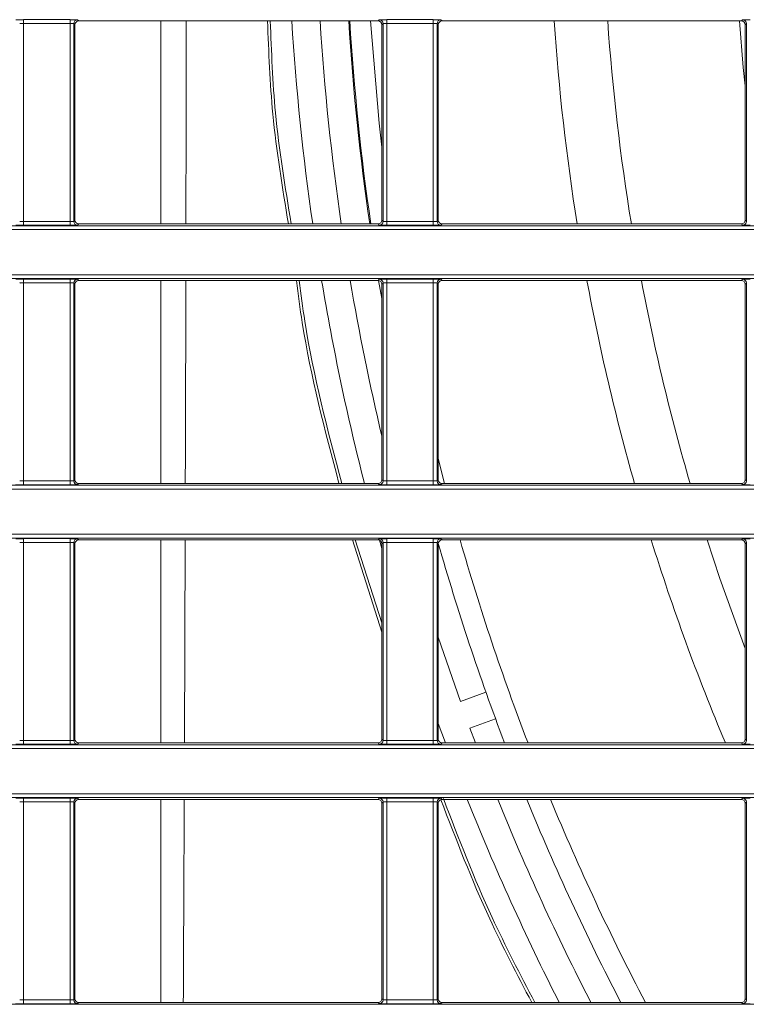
# Model space of a CAD drawing. Header units: millimetres. Extents: x 0 to 1118, y 0 to 864.
# Tile 144 of 256: x 681 to 691, y 90 to 103. Entities that reach past the tile are written whole.
import ezdxf

# ---------------------------------------------------------------- set-up
doc = ezdxf.new("R2010")
doc.units = ezdxf.units.MM

msp = doc.modelspace()

# ---------------------------------------------------------------- linework, layer by layer
at = {"color": 9, "linetype": 'Continuous', "lineweight": 0}
for p, q in [((681.218, 102.668), (681.836, 102.668)), ((681.218, 102.618), (681.218, 102.668)), ((681.836, 102.618), (681.218, 102.618)), ((681.218, 102.618), (681.218, 99.989)), ((681.836, 102.618), (681.836, 102.668)), ((681.836, 99.989), (681.836, 102.618)), ((681.886, 102.617), (681.886, 99.99)), ((681.902, 102.601), (681.886, 102.617)), ((681.936, 102.667), (681.952, 102.651)), ((685.927, 102.651), (685.943, 102.667)), ((685.993, 102.617), (685.977, 102.601)), ((685.993, 99.99), (685.993, 102.617)), ((686.043, 102.668), (686.661, 102.668)), ((686.043, 102.618), (686.043, 102.668)), ((686.661, 102.618), (686.043, 102.618)), ((686.043, 102.618), (686.043, 99.989)), ((686.661, 102.618), (686.661, 102.668)), ((686.661, 99.989), (686.661, 102.618)), ((686.711, 102.617), (686.711, 99.99)), ((686.727, 102.601), (686.711, 102.617)), ((686.761, 102.667), (686.777, 102.651)), ((690.752, 102.651), (690.768, 102.667)), ((690.818, 102.617), (690.802, 102.601)), ((690.818, 99.99), (690.818, 102.617)), ((681.886, 99.99), (681.902, 100.006)), ((685.977, 100.006), (685.993, 99.99)), ((686.711, 99.99), (686.727, 100.006)), ((690.802, 100.006), (690.818, 99.99)), ((706.738, 99.881), (643.227, 99.881)), ((643.277, 99.931), (706.802, 99.931)), ((681.218, 99.939), (681.218, 99.989)), ((681.218, 99.989), (681.836, 99.989)), ((681.836, 99.939), (681.218, 99.939)), ((681.836, 99.939), (681.836, 99.989)), ((681.952, 99.956), (681.936, 99.94)), ((685.943, 99.94), (685.927, 99.956)), ((686.043, 99.939), (686.043, 99.989)), ((686.043, 99.989), (686.661, 99.989)), ((686.661, 99.939), (686.043, 99.939)), ((686.661, 99.939), (686.661, 99.989)), ((686.777, 99.956), (686.761, 99.94)), ((690.768, 99.94), (690.752, 99.956)), ((643.227, 99.281), (706.738, 99.281)), ((706.802, 99.231), (643.277, 99.231)), ((681.218, 99.223), (681.836, 99.223)), ((681.218, 99.223), (681.218, 99.173)), ((681.836, 99.223), (681.836, 99.173)), ((681.936, 99.222), (681.952, 99.206)), ((685.927, 99.206), (685.943, 99.222)), ((686.043, 99.223), (686.661, 99.223)), ((686.043, 99.223), (686.043, 99.173)), ((686.661, 99.223), (686.661, 99.173)), ((686.761, 99.222), (686.777, 99.206)), ((690.752, 99.206), (690.768, 99.222)), ((681.836, 99.173), (681.218, 99.173)), ((681.218, 99.173), (681.218, 96.544)), ((681.836, 96.544), (681.836, 99.173)), ((681.886, 99.172), (681.886, 96.545)), ((681.902, 99.156), (681.886, 99.172)), ((685.993, 99.172), (685.977, 99.156)), ((685.993, 96.545), (685.993, 99.172)), ((686.661, 99.173), (686.043, 99.173)), ((686.043, 99.173), (686.043, 96.544)), ((686.661, 96.544), (686.661, 99.173)), ((686.711, 99.172), (686.711, 96.545)), ((686.727, 99.156), (686.711, 99.172)), ((690.818, 99.172), (690.802, 99.156)), ((690.818, 96.545), (690.818, 99.172)), ((686.811, 96.511), (686.727, 96.843)), ((643.277, 96.486), (706.802, 96.486)), ((681.218, 96.544), (681.218, 96.494)), ((681.218, 96.544), (681.836, 96.544)), ((681.836, 96.494), (681.218, 96.494)), ((681.836, 96.544), (681.836, 96.494)), ((681.886, 96.545), (681.902, 96.561)), ((681.952, 96.511), (681.936, 96.495)), ((685.943, 96.495), (685.927, 96.511)), ((685.977, 96.561), (685.993, 96.545)), ((686.043, 96.544), (686.043, 96.494)), ((686.043, 96.544), (686.661, 96.544)), ((686.661, 96.494), (686.043, 96.494)), ((686.661, 96.544), (686.661, 96.494)), ((686.711, 96.545), (686.727, 96.561)), ((686.777, 96.511), (686.761, 96.495)), ((690.768, 96.495), (690.752, 96.511)), ((690.802, 96.561), (690.818, 96.545)), ((706.738, 96.436), (643.227, 96.436)), ((643.227, 95.836), (706.738, 95.836)), ((706.802, 95.786), (643.277, 95.786)), ((681.218, 95.778), (681.836, 95.778)), ((681.218, 95.778), (681.218, 95.728)), ((681.836, 95.728), (681.218, 95.728)), ((681.218, 95.728), (681.218, 93.099)), ((681.836, 95.778), (681.836, 95.728)), ((681.836, 93.099), (681.836, 95.728)), ((681.886, 95.727), (681.886, 93.1)), ((681.902, 95.711), (681.886, 95.727)), ((681.936, 95.777), (681.952, 95.761)), ((685.927, 95.761), (685.943, 95.777)), ((685.993, 95.727), (685.977, 95.711)), ((685.993, 93.1), (685.993, 95.727)), ((686.043, 95.778), (686.661, 95.778)), ((686.043, 95.778), (686.043, 95.728)), ((686.661, 95.728), (686.043, 95.728)), ((686.043, 95.728), (686.043, 93.099)), ((686.661, 95.778), (686.661, 95.728)), ((686.661, 93.099), (686.661, 95.728)), ((686.711, 95.727), (686.711, 93.1)), ((686.727, 95.711), (686.711, 95.727)), ((686.761, 95.777), (686.777, 95.761)), ((690.752, 95.761), (690.768, 95.777)), ((690.818, 95.727), (690.802, 95.711)), ((690.818, 93.1), (690.818, 95.727)), ((681.218, 93.099), (681.836, 93.099)), ((681.218, 93.099), (681.218, 93.049)), ((681.836, 93.099), (681.836, 93.049)), ((681.886, 93.1), (681.902, 93.116)), ((685.977, 93.116), (685.993, 93.1)), ((686.043, 93.099), (686.043, 93.049)), ((686.043, 93.099), (686.661, 93.099)), ((686.661, 93.099), (686.661, 93.049)), ((686.711, 93.1), (686.727, 93.116)), ((690.802, 93.116), (690.818, 93.1)), ((706.738, 92.991), (643.227, 92.991)), ((643.277, 93.041), (706.802, 93.041)), ((681.836, 93.049), (681.218, 93.049)), ((681.952, 93.066), (681.936, 93.05)), ((685.943, 93.05), (685.927, 93.066)), ((686.661, 93.049), (686.043, 93.049)), ((686.777, 93.066), (686.761, 93.05)), ((690.768, 93.05), (690.752, 93.066)), ((643.227, 92.391), (706.738, 92.391)), ((706.802, 92.341), (643.277, 92.341)), ((681.218, 92.333), (681.836, 92.333)), ((681.218, 92.333), (681.218, 92.283)), ((681.836, 92.333), (681.836, 92.283)), ((681.936, 92.332), (681.952, 92.316)), ((685.927, 92.316), (685.943, 92.332)), ((686.043, 92.333), (686.661, 92.333)), ((686.043, 92.333), (686.043, 92.283)), ((686.661, 92.333), (686.661, 92.283)), ((686.761, 92.332), (686.777, 92.316)), ((690.752, 92.316), (690.768, 92.332)), ((681.836, 92.283), (681.218, 92.283)), ((681.218, 92.283), (681.218, 89.654)), ((681.836, 89.654), (681.836, 92.283)), ((681.886, 92.282), (681.886, 89.655)), ((681.902, 92.266), (681.886, 92.282)), ((685.993, 92.282), (685.977, 92.266)), ((685.993, 89.655), (685.993, 92.282)), ((686.661, 92.283), (686.043, 92.283)), ((686.043, 92.283), (686.043, 89.654)), ((686.661, 89.654), (686.661, 92.283)), ((686.711, 92.282), (686.711, 89.655)), ((686.727, 92.266), (686.711, 92.282)), ((690.818, 92.282), (690.802, 92.266)), ((690.818, 89.655), (690.818, 92.282)), ((681.886, 89.655), (681.902, 89.671)), ((685.977, 89.671), (685.993, 89.655)), ((686.711, 89.655), (686.727, 89.671)), ((690.802, 89.671), (690.818, 89.655)), ((643.277, 89.596), (706.802, 89.596)), ((681.218, 89.654), (681.836, 89.654)), ((681.218, 89.654), (681.218, 89.604)), ((681.836, 89.604), (681.218, 89.604)), ((681.836, 89.654), (681.836, 89.604)), ((681.952, 89.621), (681.936, 89.605)), ((685.943, 89.605), (685.927, 89.621)), ((686.043, 89.654), (686.661, 89.654)), ((686.043, 89.654), (686.043, 89.604)), ((686.661, 89.604), (686.043, 89.604)), ((686.661, 89.654), (686.661, 89.604)), ((686.777, 89.621), (686.761, 89.605)), ((690.768, 89.605), (690.752, 89.621))]:
    msp.add_line(p, q, dxfattribs=at)
at = {"color": 7, "linetype": 'Continuous', "lineweight": 15}
for p, q in [((681.952, 102.651), (685.927, 102.651)), ((683.041, 102.651), (683.041, 99.956)), ((686.777, 102.651), (690.752, 102.651)), ((681.902, 102.601), (681.902, 100.006)), ((685.977, 100.006), (685.977, 102.601)), ((686.727, 102.601), (686.727, 100.006)), ((690.802, 100.006), (690.802, 102.601)), ((685.927, 99.956), (681.952, 99.956)), ((690.752, 99.956), (686.777, 99.956)), ((681.902, 99.156), (681.902, 96.561)), ((681.952, 99.206), (685.927, 99.206)), ((683.041, 99.206), (683.041, 96.511)), ((685.935, 99.205), (685.977, 98.966)), ((685.977, 96.561), (685.977, 99.156)), ((686.727, 99.156), (686.727, 96.561)), ((686.777, 99.206), (690.752, 99.206)), ((690.802, 96.561), (690.802, 99.156)), ((685.927, 96.511), (681.952, 96.511)), ((690.752, 96.511), (686.777, 96.511)), ((681.902, 95.711), (681.902, 93.116)), ((681.952, 95.761), (685.927, 95.761)), ((683.041, 95.761), (683.041, 93.066)), ((683.365, 95.761), (683.355, 93.066)), ((685.586, 95.761), (685.977, 94.538)), ((685.625, 95.761), (685.977, 94.659)), ((685.946, 95.757), (685.977, 95.647)), ((685.977, 93.116), (685.977, 95.711)), ((686.727, 95.711), (686.727, 93.116)), ((686.777, 95.761), (690.752, 95.761)), ((690.802, 93.116), (690.802, 95.711)), ((686.727, 94.472), (687.02, 93.617)), ((687.02, 93.617), (687.359, 93.74)), ((687.148, 93.264), (687.486, 93.388)), ((686.727, 93.323), (686.822, 93.066)), ((687.148, 93.264), (687.222, 93.066)), ((685.927, 93.066), (681.952, 93.066)), ((690.752, 93.066), (686.777, 93.066)), ((681.952, 92.316), (685.927, 92.316)), ((683.041, 92.316), (683.041, 89.621)), ((686.777, 92.316), (690.752, 92.316)), ((681.902, 92.266), (681.902, 89.671)), ((685.977, 89.671), (685.977, 92.266)), ((686.727, 92.266), (686.727, 89.671)), ((690.802, 89.671), (690.802, 92.266)), ((685.927, 89.621), (681.952, 89.621)), ((690.752, 89.621), (686.777, 89.621))]:
    msp.add_line(p, q, dxfattribs=at)
at = {"color": 9, "linetype": 'Continuous', "lineweight": 0, "flags": 128}
for points in [[(685.977, 100.977), (685.942, 101.293), (685.828, 102.651)], [(690.802, 94.321), (690.468, 95.25), (690.299, 95.761)]]:
    msp.add_lwpolyline(points, dxfattribs=at)
at = {"color": 7, "linetype": 'Continuous', "lineweight": 15, "flags": 128}
msp.add_lwpolyline([(690.725, 102.651), (690.777, 102.034), (690.802, 101.791)], dxfattribs=at)
at = {"color": 9, "linetype": 'Continuous', "lineweight": 0}
for centre, radius, start, end in [((681.936, 102.617), 0.05, 90.0051, 179.9949), ((685.943, 102.617), 0.05, 0.0051, 89.9949), ((686.761, 102.617), 0.05, 90.0051, 179.9949), ((718.15, 104.679), 29.953, 183.8819, 189.0721), ((718.15, 104.679), 29.243, 183.9762, 189.2939), ((690.768, 102.617), 0.05, 0.0051, 89.9949), ((681.936, 99.99), 0.05, 180.0051, 269.9949), ((685.943, 99.99), 0.05, 270.0051, 359.9949), ((686.761, 99.99), 0.05, 180.0051, 269.9949), ((690.768, 99.99), 0.05, 270.0051, 359.9949), ((681.936, 99.172), 0.05, 90.0051, 179.9949), ((685.943, 99.172), 0.05, 0.0051, 89.9949), ((686.761, 99.172), 0.05, 90.0051, 179.9949), ((690.768, 99.172), 0.05, 0.0051, 89.9949), ((718.15, 104.679), 29.953, 190.528, 195.8245), ((718.15, 104.679), 29.243, 190.7863, 196.2186), ((681.936, 96.545), 0.05, 180.0051, 269.9949), ((685.943, 96.545), 0.05, 270.0051, 359.9949), ((686.761, 96.545), 0.05, 180.0051, 269.9949), ((690.768, 96.545), 0.05, 270.0051, 359.9949), ((681.936, 95.727), 0.05, 90.0051, 179.9949), ((685.943, 95.727), 0.05, 0.0051, 89.9949), ((686.761, 95.727), 0.05, 90.0051, 179.9949), ((718.15, 104.679), 32.385, 195.9839, 201.0133), ((718.15, 104.679), 29.953, 197.3214, 202.8119), ((690.768, 95.727), 0.05, 0.0051, 89.9949), ((681.936, 93.1), 0.05, 180.0051, 269.9949), ((685.943, 93.1), 0.05, 270.0051, 359.9949), ((686.761, 93.1), 0.05, 180.0051, 269.9949), ((690.768, 93.1), 0.05, 270.0051, 359.9949), ((681.936, 92.282), 0.05, 90.0051, 179.9949), ((685.943, 92.282), 0.05, 0.0051, 89.9949), ((686.761, 92.282), 0.05, 90.0051, 179.9949), ((718.15, 104.679), 32.385, 202.4417, 207.7076), ((690.768, 92.282), 0.05, 0.0051, 89.9949), ((681.936, 89.655), 0.05, 180.0051, 269.9949), ((685.943, 89.655), 0.05, 270.0051, 359.9949), ((686.761, 89.655), 0.05, 180.0051, 269.9949), ((690.768, 89.655), 0.05, 270.0051, 359.9949)]:
    msp.add_arc(centre, radius, start, end, dxfattribs=at)
at = {"color": 7, "linetype": 'Continuous', "lineweight": 15}
for centre, radius, start, end in [((718.152, 104.748), 33.437, 183.5965, 188.2404), ((718.152, 104.748), 33.062, 183.6373, 188.3345), ((718.15, 104.679), 32.676, 183.5579, 188.3103), ((718.15, 104.679), 32.662, 183.5595, 188.314), ((718.152, 104.748), 33.437, 189.5412, 194.2619), ((718.152, 104.748), 33.062, 189.6505, 193.3055), ((718.15, 104.679), 32.676, 195.9207, 200.8174), ((718.152, 104.748), 33.437, 201.8275, 206.8985), ((718.152, 104.748), 33.062, 202.088, 207.2286), ((718.15, 104.679), 32.676, 202.2311, 207.44)]:
    msp.add_arc(centre, radius, start, end, dxfattribs=at)
at = {"color": 9, "linetype": 'Continuous', "lineweight": 0}
for centre, major_axis, ratio, start_param, end_param in [((681.218, 102.667), (0.1, 0), 0.008727, 1.570796, 3.132866), ((681.218, 102.617), (0.05, 0), 0.017454, 1.570796, 3.132866), ((681.836, 102.667), (0.1, 0), 0.008727, 0.008727, 1.570796), ((681.836, 102.617), (0.05, 0), 0.017454, 0.008727, 1.570796), ((686.043, 102.667), (0.1, 0), 0.008727, 1.570796, 3.132866), ((686.043, 102.617), (0.05, 0), 0.017454, 1.570796, 3.132866), ((686.661, 102.667), (0.1, 0), 0.008727, 0.008727, 1.570796), ((686.661, 102.617), (0.05, 0), 0.017454, 0.008727, 1.570796), ((690.868, 102.667), (0.1, 0), 0.008727, 1.570796, 3.132866), ((681.218, 99.94), (0.1, 0), 0.008727, 3.150319, 4.712389), ((681.218, 99.99), (0.05, 0), 0.017454, 3.150319, 4.712389), ((681.836, 99.99), (0.05, 0), 0.017454, 4.712389, 6.274459), ((681.836, 99.94), (0.1, 0), 0.008727, 4.712389, 6.274459), ((686.043, 99.94), (0.1, 0), 0.008727, 3.150319, 4.712389), ((686.043, 99.99), (0.05, 0), 0.017454, 3.150319, 4.712389), ((686.661, 99.99), (0.05, 0), 0.017454, 4.712389, 6.274459), ((686.661, 99.94), (0.1, 0), 0.008727, 4.712389, 6.274459), ((690.868, 99.94), (0.1, 0), 0.008727, 3.150319, 4.712389), ((681.218, 99.222), (0.1, 0), 0.008727, 1.570796, 3.132866), ((681.836, 99.222), (0.1, 0), 0.008727, 0.008727, 1.570796), ((686.043, 99.222), (0.1, 0), 0.008727, 1.570796, 3.132866), ((686.661, 99.222), (0.1, 0), 0.008727, 0.008727, 1.570796), ((690.868, 99.222), (0.1, 0), 0.008727, 1.570796, 3.132866), ((681.218, 99.172), (0.05, 0), 0.017454, 1.570796, 3.132866), ((681.836, 99.172), (0.05, 0), 0.017454, 0.008727, 1.570796), ((686.043, 99.172), (0.05, 0), 0.017454, 1.570796, 3.132866), ((686.661, 99.172), (0.05, 0), 0.017454, 0.008727, 1.570796), ((681.218, 96.495), (0.1, 0), 0.008727, 3.150319, 4.712389), ((681.218, 96.545), (0.05, 0), 0.017454, 3.150319, 4.712389), ((681.836, 96.545), (0.05, 0), 0.017454, 4.712389, 6.274459), ((681.836, 96.495), (0.1, 0), 0.008727, 4.712389, 6.274459), ((686.043, 96.495), (0.1, 0), 0.008727, 3.150319, 4.712389), ((686.043, 96.545), (0.05, 0), 0.017454, 3.150319, 4.712389), ((686.661, 96.545), (0.05, 0), 0.017454, 4.712389, 6.274459), ((686.661, 96.495), (0.1, 0), 0.008727, 4.712389, 6.274459), ((690.868, 96.495), (0.1, 0), 0.008727, 3.150319, 4.712389), ((681.218, 95.777), (0.1, 0), 0.008727, 1.570796, 3.132866), ((681.218, 95.727), (0.05, 0), 0.017454, 1.570796, 3.132866), ((681.836, 95.777), (0.1, 0), 0.008727, 0.008727, 1.570796), ((681.836, 95.727), (0.05, 0), 0.017454, 0.008727, 1.570796), ((686.043, 95.777), (0.1, 0), 0.008727, 1.570796, 3.132866), ((686.043, 95.727), (0.05, 0), 0.017454, 1.570796, 3.132866), ((686.661, 95.777), (0.1, 0), 0.008727, 0.008727, 1.570796), ((686.661, 95.727), (0.05, 0), 0.017454, 0.008727, 1.570796), ((690.868, 95.777), (0.1, 0), 0.008727, 1.570796, 3.132866), ((681.218, 93.1), (0.05, 0), 0.017454, 3.150319, 4.712389), ((681.836, 93.1), (0.05, 0), 0.017454, 4.712389, 6.274459), ((686.043, 93.1), (0.05, 0), 0.017454, 3.150319, 4.712389), ((686.661, 93.1), (0.05, 0), 0.017454, 4.712389, 6.274459), ((681.218, 93.05), (0.1, 0), 0.008727, 3.150319, 4.712389), ((681.836, 93.05), (0.1, 0), 0.008727, 4.712389, 6.274459), ((686.043, 93.05), (0.1, 0), 0.008727, 3.150319, 4.712389), ((686.661, 93.05), (0.1, 0), 0.008727, 4.712389, 6.274459), ((690.868, 93.05), (0.1, 0), 0.008727, 3.150319, 4.712389), ((681.218, 92.332), (0.1, 0), 0.008727, 1.570796, 3.132866), ((681.836, 92.332), (0.1, 0), 0.008727, 0.008727, 1.570796), ((686.043, 92.332), (0.1, 0), 0.008727, 1.570796, 3.132866), ((686.661, 92.332), (0.1, 0), 0.008727, 0.008727, 1.570796), ((690.868, 92.332), (0.1, 0), 0.008727, 1.570796, 3.132866), ((681.218, 92.282), (0.05, 0), 0.017454, 1.570796, 3.132866), ((681.836, 92.282), (0.05, 0), 0.017454, 0.008727, 1.570796), ((686.043, 92.282), (0.05, 0), 0.017454, 1.570796, 3.132866), ((686.661, 92.282), (0.05, 0), 0.017454, 0.008727, 1.570796), ((681.218, 89.605), (0.1, 0), 0.008727, 3.150319, 4.712389), ((681.218, 89.655), (0.05, 0), 0.017454, 3.150319, 4.712389), ((681.836, 89.655), (0.05, 0), 0.017454, 4.712389, 6.274459), ((681.836, 89.605), (0.1, 0), 0.008727, 4.712389, 6.274459), ((686.043, 89.605), (0.1, 0), 0.008727, 3.150319, 4.712389), ((686.043, 89.655), (0.05, 0), 0.017454, 3.150319, 4.712389), ((686.661, 89.655), (0.05, 0), 0.017454, 4.712389, 6.274459), ((686.661, 89.605), (0.1, 0), 0.008727, 4.712389, 6.274459), ((690.868, 89.605), (0.1, 0), 0.008727, 3.150319, 4.712389)]:
    msp.add_ellipse(centre, major_axis=major_axis, ratio=ratio, start_param=start_param, end_param=end_param, dxfattribs=at)
at = {"color": 7, "linetype": 'Continuous', "lineweight": 15}
for centre, major_axis, start_param, end_param in [((681.952, 102.601), (-0.0354, 0.0354), 5.497825, 7.068545), ((685.927, 102.601), (-0.0354, -0.0354), 2.356233, 3.926953), ((686.777, 102.601), (-0.0354, 0.0354), 5.497825, 7.068545), ((690.752, 102.601), (-0.0354, -0.0354), 2.356233, 3.926953), ((681.952, 100.006), (0.0354, 0.0354), 2.356233, 3.926953), ((685.927, 100.006), (0.0354, -0.0354), 5.497825, 7.068545), ((686.777, 100.006), (0.0354, 0.0354), 2.356233, 3.926953), ((690.752, 100.006), (0.0354, -0.0354), 5.497825, 7.068545), ((681.952, 99.156), (-0.0354, 0.0354), 5.497825, 7.068545), ((685.927, 99.156), (-0.0354, -0.0354), 2.356233, 3.926953), ((686.777, 99.156), (-0.0354, 0.0354), 5.497825, 7.068545), ((690.752, 99.156), (-0.0354, -0.0354), 2.356233, 3.926953), ((681.952, 96.561), (0.0354, 0.0354), 2.356233, 3.926953), ((685.927, 96.561), (0.0354, -0.0354), 5.497825, 7.068545), ((686.777, 96.561), (0.0354, 0.0354), 2.356233, 3.926953), ((690.752, 96.561), (0.0354, -0.0354), 5.497825, 7.068545), ((681.952, 95.711), (-0.0354, 0.0354), 5.497825, 7.068545), ((685.927, 95.711), (-0.0354, -0.0354), 2.356233, 3.926953), ((686.777, 95.711), (-0.0354, 0.0354), 5.497825, 7.068545), ((690.752, 95.711), (-0.0354, -0.0354), 2.356233, 3.926953), ((681.952, 93.116), (0.0354, 0.0354), 2.356233, 3.926953), ((685.927, 93.116), (0.0354, -0.0354), 5.497825, 7.068545), ((686.777, 93.116), (0.0354, 0.0354), 2.356233, 3.926953), ((690.752, 93.116), (0.0354, -0.0354), 5.497825, 7.068545), ((681.952, 92.266), (-0.0354, 0.0354), 5.497825, 7.068545), ((685.927, 92.266), (-0.0354, -0.0354), 2.356233, 3.926953), ((686.777, 92.266), (-0.0354, 0.0354), 5.497825, 7.068545), ((690.752, 92.266), (-0.0354, -0.0354), 2.356233, 3.926953), ((681.952, 89.671), (0.0354, 0.0354), 2.356233, 3.926953), ((685.927, 89.671), (0.0354, -0.0354), 5.497825, 7.068545), ((686.777, 89.671), (0.0354, 0.0354), 2.356233, 3.926953), ((690.752, 89.671), (0.0354, -0.0354), 5.497825, 7.068545)]:
    msp.add_ellipse(centre, major_axis=major_axis, ratio=0.999924, start_param=start_param, end_param=end_param, dxfattribs=at)
for points, knots in [([(683.379, 102.651), (683.379, 102.222), (683.378, 101.321), (683.376, 100.425), (683.375, 99.956)], [0, 0, 0, 0, 0.475969, 1, 1, 1, 1]), ([(684.459, 102.651), (684.475, 102.238), (684.51, 101.334), (684.656, 100.441), (684.736, 99.956)], [0, 0, 0, 0, 0.456356, 1, 1, 1, 1]), ([(684.496, 102.651), (684.511, 102.243), (684.546, 101.339), (684.693, 100.446), (684.773, 99.956)], [0, 0, 0, 0, 0.451069, 1, 1, 1, 1]), ([(683.374, 99.206), (683.374, 98.988), (683.372, 98.085), (683.37, 97.19), (683.367, 96.511)], [0, 0, 0, 0, 0.240549, 1, 1, 1, 1]), ([(684.842, 99.206), (684.866, 99.019), (684.987, 98.108), (685.221, 97.219), (685.408, 96.511)], [0, 0, 0, 0, 0.204631, 1, 1, 1, 1]), ([(684.878, 99.206), (684.902, 99.025), (685.023, 98.114), (685.257, 97.224), (685.445, 96.511)], [0, 0, 0, 0, 0.198745, 1, 1, 1, 1]), ([(683.353, 92.316), (683.352, 92.055), (683.348, 91.147), (683.344, 90.256), (683.341, 89.621)], [0, 0, 0, 0, 0.287368, 1, 1, 1, 1]), ([(686.761, 92.312), (686.966, 91.78), (687.32, 90.861), (687.776, 89.989), (687.968, 89.621)], [0, 0, 0, 0, 0.578178, 1, 1, 1, 1]), ([(686.794, 92.327), (686.999, 91.796), (687.355, 90.872), (687.814, 89.994), (688.009, 89.621)], [0, 0, 0, 0, 0.574285, 1, 1, 1, 1])]:
    msp.add_open_spline(points, degree=3, knots=knots, dxfattribs=at)

doc.saveas('drawing.dxf')
